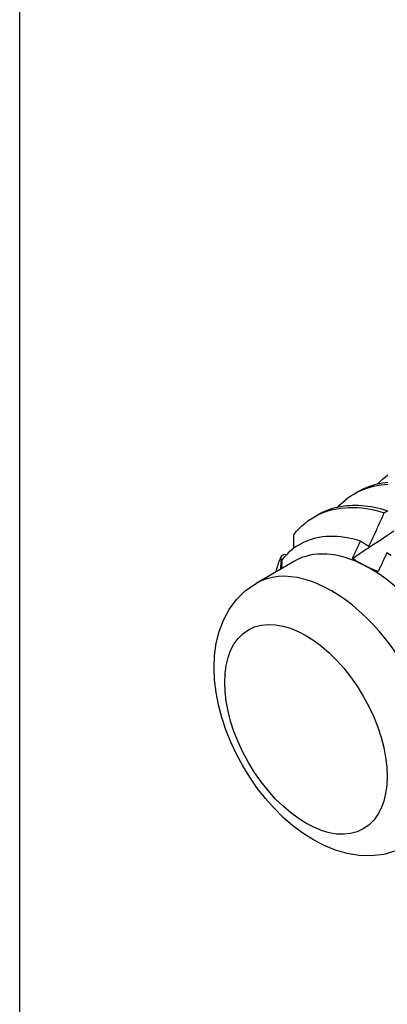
# Model space of a CAD drawing. Header units: inches. Extents: x 168.6 to 197.3, y 53.8 to 105.3.
# Tile 19 of 28: x 176 to 176.3, y 85.6 to 86.5. Entities that reach past the tile are written whole.
import ezdxf

# ---------------------------------------------------------------- set-up
doc = ezdxf.new("R2010")
doc.units = ezdxf.units.IN
doc.header["$MEASUREMENT"] = 0
doc.layers.add('Visible Edges(ANSI)', color=7, linetype='Continuous', lineweight=25)
doc.layers.add('Visible Tangent Edges(ANSI)', color=7, linetype='Continuous', lineweight=25)

msp = doc.modelspace()

# ---------------------------------------------------------------- linework, layer by layer
at = {"layer": 'Visible Edges(ANSI)'}
for p, q in [((175.99562, 70.53231), (175.99562, 94.82238)), ((176.2851, 86.06466), (176.28791, 86.06628)), ((176.2503, 86.04457), (176.25311, 86.04619)), ((176.31113, 86.0483), (176.31364, 86.05002)), ((176.22209, 86.01106), (176.22479, 86.01241)), ((176.22479, 86.01241), (176.22641, 86.01194)), ((176.23355, 86.00648), (176.20014, 85.98719))]:
    msp.add_line(p, q, dxfattribs=at)
at = {"layer": 'Visible Edges(ANSI)', "flags": 128}
for points in [[(176.30535, 86.07301), (176.30742, 86.07517), (176.30957, 86.07721), (176.31181, 86.07914), (176.31412, 86.08095)], [(176.27055, 86.05292), (176.27272, 86.05517), (176.27497, 86.0573), (176.27732, 86.0593), (176.27974, 86.06117), (176.28226, 86.06291), (176.28485, 86.06451), (176.28752, 86.06598), (176.29026, 86.06731), (176.29308, 86.06851), (176.29597, 86.06956), (176.29893, 86.07048), (176.30195, 86.07125), (176.30504, 86.07189), (176.30818, 86.07238), (176.31138, 86.07273), (176.31464, 86.07294)], [(176.31421, 86.07436), (176.31183, 86.07411), (176.30948, 86.07379), (176.30716, 86.07338), (176.30488, 86.0729), (176.30262, 86.07234), (176.30041, 86.07171), (176.29823, 86.07099), (176.29608, 86.0702), (176.29398, 86.06934), (176.29192, 86.06839), (176.28989, 86.06737), (176.28791, 86.06628)], [(176.23274, 86.02929), (176.23499, 86.03197), (176.23735, 86.03451), (176.23982, 86.03689), (176.2424, 86.03911), (176.24508, 86.04117), (176.24786, 86.04308), (176.25074, 86.04482), (176.25372, 86.04639), (176.25679, 86.0478), (176.25994, 86.04904), (176.26318, 86.05011), (176.2665, 86.05101), (176.2699, 86.05173), (176.27337, 86.05229), (176.2769, 86.05267), (176.28051, 86.05287), (176.28417, 86.05291), (176.28789, 86.05277), (176.29166, 86.05245), (176.29548, 86.05196), (176.29934, 86.0513), (176.30324, 86.05047), (176.30717, 86.04947), (176.31113, 86.0483)], [(176.31364, 86.05002), (176.31082, 86.05086), (176.30802, 86.05161), (176.30523, 86.05228), (176.30245, 86.05287), (176.2997, 86.05336), (176.29697, 86.05377), (176.29426, 86.0541), (176.29157, 86.05433), (176.28891, 86.05448), (176.28628, 86.05454), (176.28367, 86.05451), (176.2811, 86.05439), (176.27856, 86.05419), (176.27605, 86.05389), (176.27358, 86.05351), (176.27114, 86.05305), (176.26874, 86.05249), (176.26638, 86.05185), (176.26406, 86.05112), (176.26178, 86.0503), (176.25955, 86.0494), (176.25736, 86.04842), (176.25521, 86.04734), (176.25311, 86.04619)], [(176.29788, 86.01928), (176.29844, 86.02048), (176.299, 86.02169), (176.29956, 86.0229), (176.30012, 86.0241), (176.30068, 86.02531), (176.30124, 86.02652), (176.3018, 86.02772), (176.30235, 86.02893), (176.30291, 86.03014), (176.30346, 86.03135), (176.30402, 86.03256), (176.30457, 86.03377), (176.30512, 86.03498), (176.30567, 86.03619), (176.30622, 86.0374), (176.30677, 86.03861), (176.30732, 86.03982), (176.30787, 86.04103), (176.30841, 86.04224), (176.30896, 86.04345), (176.3095, 86.04466), (176.31005, 86.04588), (176.31059, 86.04709), (176.31113, 86.0483)], [(176.31364, 86.05002), (176.31429, 86.04962)], [(176.29063, 86.02375), (176.28717, 86.02479), (176.28374, 86.02567), (176.28035, 86.02642), (176.27699, 86.02701), (176.27367, 86.02745), (176.27039, 86.02774), (176.26715, 86.02788), (176.26397, 86.02787), (176.26083, 86.02771), (176.25774, 86.02739), (176.25472, 86.02693), (176.25176, 86.02631), (176.24888, 86.02554), (176.24607, 86.02462), (176.24333, 86.02355), (176.24067, 86.02234), (176.23809, 86.02098), (176.23559, 86.01947), (176.23318, 86.01782), (176.23085, 86.01602), (176.22862, 86.01408), (176.22647, 86.01201), (176.22443, 86.00979), (176.22249, 86.00745)], [(176.23274, 86.02929), (176.23273, 86.0288), (176.23272, 86.0283), (176.23271, 86.0278), (176.2327, 86.0273), (176.23269, 86.02681), (176.23268, 86.02631), (176.23267, 86.02581), (176.23266, 86.02531), (176.23265, 86.02481), (176.23264, 86.02431), (176.23263, 86.02382), (176.23262, 86.02332), (176.23261, 86.02282), (176.2326, 86.02232), (176.23259, 86.02182), (176.23258, 86.02132), (176.23257, 86.02082), (176.23256, 86.02032), (176.23255, 86.01982), (176.23254, 86.01932), (176.23253, 86.01882), (176.23252, 86.01832), (176.23251, 86.01782), (176.2325, 86.01731)], [(176.28359, 86.00882), (176.28956, 86.0128), (176.29552, 86.01678), (176.30149, 86.02076), (176.30746, 86.02473), (176.31342, 86.0287), (176.31939, 86.03266)], [(176.28359, 86.00882), (176.28389, 86.00944), (176.28418, 86.01006), (176.28448, 86.01068), (176.28477, 86.01131), (176.28507, 86.01193), (176.28536, 86.01255), (176.28566, 86.01317), (176.28595, 86.01379), (176.28624, 86.01441), (176.28654, 86.01503), (176.28683, 86.01566), (176.28712, 86.01628), (176.28742, 86.0169), (176.28771, 86.01752), (176.288, 86.01814), (176.28829, 86.01877), (176.28859, 86.01939), (176.28888, 86.02001), (176.28917, 86.02063), (176.28946, 86.02126), (176.28975, 86.02188), (176.29004, 86.0225), (176.29034, 86.02313), (176.29063, 86.02375)], [(176.29063, 86.02375), (176.29093, 86.02356), (176.29123, 86.02338), (176.29153, 86.02319), (176.29183, 86.02301), (176.29213, 86.02282), (176.29243, 86.02264), (176.29273, 86.02245), (176.29303, 86.02227), (176.29333, 86.02208), (176.29363, 86.0219), (176.29394, 86.02171), (176.29424, 86.02152), (176.29454, 86.02134), (176.29484, 86.02115), (176.29515, 86.02096), (176.29545, 86.02078), (176.29575, 86.02059), (176.29606, 86.0204), (176.29636, 86.02022), (176.29666, 86.02003), (176.29697, 86.01984), (176.29727, 86.01965), (176.29757, 86.01947), (176.29788, 86.01928)], [(176.21747, 85.9972), (176.21763, 85.99781), (176.21779, 85.99841), (176.21795, 85.99902), (176.21812, 85.99962), (176.21829, 86.00021), (176.21846, 86.00081), (176.21864, 86.0014), (176.21881, 86.00199), (176.219, 86.00258), (176.21918, 86.00317), (176.21937, 86.00375), (176.21956, 86.00433), (176.21975, 86.0049), (176.21995, 86.00548), (176.22015, 86.00605), (176.22035, 86.00662), (176.22056, 86.00718), (176.22077, 86.00774), (176.22098, 86.0083), (176.2212, 86.00886), (176.22142, 86.00941), (176.22164, 86.00996), (176.22186, 86.01051), (176.22209, 86.01106)], [(176.22163, 85.9996), (176.22165, 86.00008), (176.22167, 86.00056), (176.22169, 86.00104), (176.22171, 86.00152), (176.22173, 86.00199), (176.22175, 86.00247), (176.22177, 86.00295), (176.22179, 86.00343), (176.22181, 86.00391), (176.22183, 86.00439), (176.22185, 86.00486), (176.22186, 86.00534), (176.22188, 86.00582), (176.2219, 86.0063), (176.22192, 86.00677), (176.22194, 86.00725), (176.22196, 86.00773), (176.22198, 86.0082), (176.222, 86.00868), (176.22201, 86.00915), (176.22203, 86.00963), (176.22205, 86.01011), (176.22207, 86.01058), (176.22209, 86.01106)], [(176.2941, 86.00267), (176.29363, 86.00292), (176.29317, 86.00316), (176.29271, 86.0034), (176.29225, 86.00365), (176.29179, 86.0039), (176.29134, 86.00415), (176.29089, 86.0044), (176.29044, 86.00465), (176.29, 86.0049), (176.28955, 86.00515), (176.28911, 86.00541), (176.28867, 86.00566), (176.28823, 86.00592), (176.2878, 86.00618), (176.28737, 86.00643), (176.28694, 86.0067), (176.28651, 86.00696), (176.28609, 86.00722), (176.28567, 86.00748), (176.28525, 86.00775), (176.28483, 86.00802), (176.28441, 86.00828), (176.284, 86.00855), (176.28359, 86.00882)], [(176.31336, 86.0136), (176.31305, 86.01293), (176.31274, 86.01225), (176.31243, 86.01157), (176.31212, 86.01089), (176.31181, 86.01021), (176.31149, 86.00954), (176.31118, 86.00886), (176.31087, 86.00818), (176.31056, 86.00751), (176.31024, 86.00683), (176.30993, 86.00615), (176.30962, 86.00547), (176.3093, 86.0048), (176.30899, 86.00412), (176.30867, 86.00344), (176.30836, 86.00277), (176.30804, 86.00209), (176.30773, 86.00141), (176.30741, 86.00074), (176.3071, 86.00006), (176.30678, 85.99939), (176.30646, 85.99871), (176.30615, 85.99803), (176.30583, 85.99736)], [(176.31702, 86.01145), (176.31336, 86.0136)], [(176.22249, 86.00745), (176.22248, 86.00714), (176.22247, 86.00683), (176.22246, 86.00652), (176.22245, 86.00621), (176.22244, 86.00589), (176.22243, 86.00558), (176.22242, 86.00527), (176.22241, 86.00496), (176.2224, 86.00465), (176.22239, 86.00433), (176.22238, 86.00402), (176.22237, 86.00371), (176.22236, 86.0034), (176.22235, 86.00308), (176.22234, 86.00277), (176.22233, 86.00246), (176.22232, 86.00215), (176.22231, 86.00183), (176.2223, 86.00152), (176.22229, 86.00121), (176.22228, 86.00089), (176.22227, 86.00058), (176.22226, 86.00027), (176.22225, 85.99995)], [(176.30583, 85.99736), (176.30532, 85.99756), (176.3048, 85.99777), (176.30429, 85.99798), (176.30379, 85.99819), (176.30328, 85.9984), (176.30278, 85.99861), (176.30228, 85.99882), (176.30178, 85.99904), (176.30128, 85.99925), (176.30079, 85.99947), (176.3003, 85.99969), (176.29981, 85.99991), (176.29932, 86.00013), (176.29884, 86.00036), (176.29835, 86.00058), (176.29787, 86.00081), (176.29739, 86.00104), (176.29692, 86.00127), (176.29644, 86.0015), (176.29597, 86.00173), (176.2955, 86.00196), (176.29503, 86.0022), (176.29457, 86.00244), (176.2941, 86.00267)], [(176.32113, 85.75581), (176.31065, 85.75287), (176.29999, 85.75164), (176.2894, 85.75196), (176.27902, 85.75366), (176.26897, 85.75654), (176.25924, 85.76049), (176.24985, 85.76538), (176.2408, 85.77111), (176.2321, 85.77762), (176.22377, 85.78484), (176.21583, 85.79271), (176.20831, 85.80116), (176.20124, 85.81013), (176.19466, 85.81956), (176.18861, 85.82938), (176.18313, 85.83953), (176.17825, 85.84994), (176.17402, 85.86055), (176.17046, 85.87128), (176.16762, 85.88209), (176.16553, 85.89292), (176.16425, 85.90371), (176.1638, 85.91441), (176.16426, 85.92499), (176.16572, 85.93538), (176.16824, 85.94555), (176.17197, 85.95539), (176.17698, 85.96471), (176.18338, 85.97332), (176.19116, 85.98092), (176.20014, 85.98719)]]:
    msp.add_lwpolyline(points, dxfattribs=at)
at = {"layer": 'Visible Edges(ANSI)'}
for major_axis, start_param, end_param in [((-0.06545, 0.11337), 5.550735, 6.283185), ((0.06545, -0.11337), 1.361945, 2.409143)]:
    msp.add_ellipse((176.299, 85.89311), major_axis=major_axis, ratio=0.57735, start_param=start_param, end_param=end_param, dxfattribs=at)
at = {"layer": 'Visible Tangent Edges(ANSI)'}
msp.add_ellipse((176.26559, 85.87382), major_axis=(0.06545, -0.11337), ratio=0.57735, start_param=0, end_param=3.141593, dxfattribs=at)
msp.add_ellipse((176.24332, 85.86097), major_axis=(0.0497, -0.08609), ratio=0.57735, dxfattribs=at)

doc.saveas('drawing.dxf')
